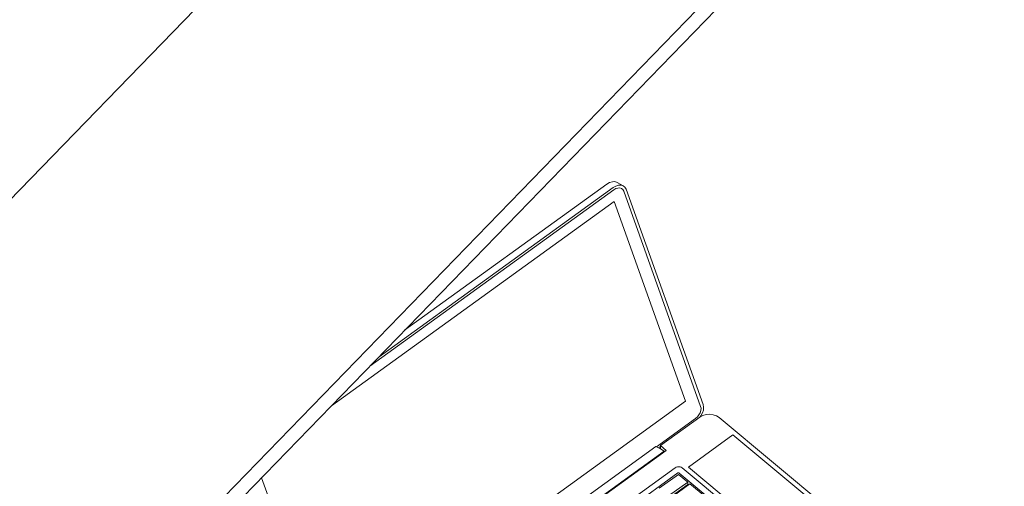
# Model space of a CAD drawing. Header units: millimetres. Extents: x -21126 to 28102, y -1237 to 9397.
# Tile 191 of 226: x 16004 to 16785, y 3739 to 4109. Entities that reach past the tile are written whole.
import ezdxf

# ---------------------------------------------------------------- set-up
doc = ezdxf.new("R2010")
doc.units = ezdxf.units.MM
doc.header["$MEASUREMENT"] = 0
doc.linetypes.add('Wipeout_Contour', pattern=[1000, 0, -1000])
doc.layers.add('Nuevo_08_E_Envans secs', color=7, linetype='Continuous')
doc.layers.add('Nuevo_09_EI_Mobiliari general', color=7, linetype='Continuous')
doc.layers.add('Nuevo_09_EI_Mobiliari general_Pluma_Nº__1', color=7, linetype='Continuous', lineweight=5)

# ---------------------------------------------------------------- blocks, each defined once
blk = doc.blocks.new('Elem Sección_150_2', base_point=(6815.65, 8903.01))
at = {"color": 254, "linetype": 'Wipeout_Contour', "lineweight": 0, "ltscale": 65827.220611}
blk.add_wipeout([(15006.49, 3380.12), (15017.51, 3373.7), (16753.65, 5161.8), (16742.63, 5168.22)], dxfattribs=at).dxf.layer = 'Nuevo_08_E_Envans secs'
at = {"color": 254, "linetype": 'Wipeout_Contour', "lineweight": 0, "ltscale": 98786.834123}
blk.add_wipeout([(15017.51, 3373.7), (15009.22, 3365.16), (15020.24, 3358.74), (16772.97, 5163.92), (16761.95, 5170.34), (16753.65, 5161.8)], dxfattribs=at).dxf.layer = 'Nuevo_08_E_Envans secs'
at = {"color": 254, "linetype": 'Wipeout_Contour', "lineweight": 0, "ltscale": 81554.200852}
blk.add_wipeout([(16831.7, 5128.7), (15079.61, 3324.18), (15090.64, 3317.76), (15098.93, 3326.3), (16842.73, 5122.28)], dxfattribs=at).dxf.layer = 'Nuevo_08_E_Envans secs'
at = {"color": 254, "linetype": 'Wipeout_Contour', "lineweight": 0, "ltscale": 66148.852891}
blk.add_wipeout([(16842.73, 5122.28), (15098.93, 3326.3), (15109.96, 3319.88), (16853.75, 5115.86)], dxfattribs=at).dxf.layer = 'Nuevo_08_E_Envans secs'
at = {"color": 254, "linetype": 'Wipeout_Contour', "lineweight": 0, "ltscale": 66190.55416}
blk.add_wipeout([(16846.72, 5100.41), (15127.16, 3329.39), (15132.25, 3326.43), (16851.81, 5097.45)], dxfattribs=at).dxf.layer = 'Nuevo_08_E_Envans secs'
blk = doc.blocks.new('Elem Sección_159_2', base_point=(6815.65, 8903.01))
at = {"layer": 'Nuevo_09_EI_Mobiliari general_Pluma_Nº__1', "color": 7, "linetype": 'Continuous', "lineweight": 5}
for p, q in [((16475.04, 3973.97), (16281.69, 3834.34)), ((16474.41, 3975.73), (16288.87, 3841.74)), ((16309.18, 3862.66), (16469.57, 3978.49)), ((16469.57, 3978.49), (16471.7, 3979.72)), ((16471.7, 3979.72), (16473.85, 3980.39)), ((16473.85, 3980.39), (16475.89, 3980.45)), ((16476.54, 3976.96), (16474.41, 3975.73)), ((16476.63, 3974.9), (16475.04, 3973.97)), ((16475.89, 3980.45), (16477.66, 3979.9)), ((16478.69, 3977.63), (16476.54, 3976.96)), ((16478.25, 3975.4), (16476.63, 3974.9)), ((16482.5, 3977.15), (16477.66, 3979.9)), ((16479.77, 3975.45), (16478.25, 3975.4)), ((16480.72, 3977.7), (16478.69, 3977.63)), ((16481.1, 3975.03), (16479.77, 3975.45)), ((16482.5, 3977.15), (16480.72, 3977.7)), ((16482.15, 3974.19), (16481.1, 3975.03)), ((16482.84, 3972.97), (16482.15, 3974.19)), ((16483.89, 3976.02), (16482.5, 3977.15)), ((16484.81, 3974.39), (16483.89, 3976.02)), ((16545.85, 3803.78), (16484.81, 3974.39)), ((16543.88, 3802.36), (16482.84, 3972.97)), ((16475.25, 3964.72), (16251.16, 3802.89)), ((16531.89, 3806.41), (16475.25, 3964.72)), ((16247.58, 3601.09), (16531.89, 3806.41)), ((16544.17, 3800.85), (16543.88, 3802.36)), ((16546.24, 3801.77), (16545.85, 3803.78)), ((16541.32, 3794.1), (16542.56, 3795.66)), ((16542.56, 3795.66), (16543.48, 3797.38)), ((16543.26, 3793.93), (16545.55, 3795.2)), ((16543.44, 3794.04), (16544.09, 3794.85)), ((16543.48, 3797.38), (16544.03, 3799.15)), ((16544.03, 3799.15), (16544.17, 3800.85)), ((16544.09, 3794.85), (16545.32, 3797.14)), ((16545.32, 3797.14), (16546.05, 3799.5)), ((16545.55, 3795.2), (16548.19, 3795.96)), ((16546.05, 3799.5), (16546.24, 3801.77)), ((16548.19, 3795.96), (16550.99, 3796.17)), ((16550.99, 3796.17), (16553.76, 3795.81)), ((16553.76, 3795.81), (16556.32, 3794.91)), ((16556.32, 3794.91), (16558.5, 3793.52)), ((16508.87, 3770.44), (16539.85, 3792.82)), ((16512.01, 3771.37), (16543.26, 3793.93)), ((16539.85, 3792.82), (16541.32, 3794.1)), ((16558.5, 3793.52), (16736.97, 3645.29)), ((16569.51, 3779.78), (16534.12, 3754.23)), ((16644.87, 3717.19), (16569.51, 3779.78)), ((16516.6, 3767.55), (16512.01, 3771.37)), ((16512.01, 3771.37), (16512.01, 3768.66)), ((16508.45, 3770.69), (16281.71, 3606.95)), ((16514.92, 3766.99), (16289.45, 3604.16)), ((16289.87, 3603.81), (16516.6, 3767.55)), ((16512.01, 3768.66), (16508.45, 3770.69)), ((16510.58, 3769.47), (16512.01, 3770.5)), ((16514.92, 3766.99), (16512.01, 3768.66)), ((16515.11, 3766.47), (16514.92, 3766.99)), ((16523.61, 3753.77), (16307.13, 3597.43)), ((16525.91, 3749.61), (16309.78, 3593.53)), ((16511.05, 3737.57), (16526.23, 3748.53)), ((16524.47, 3754.25), (16523.61, 3753.77)), ((16525.46, 3754.53), (16524.47, 3754.25)), ((16526.51, 3754.61), (16525.46, 3754.53)), ((16526.19, 3749.77), (16525.91, 3749.61)), ((16526.28, 3749.79), (16526.19, 3749.77)), ((16526.23, 3748.53), (16533.58, 3742.43)), ((16526.38, 3749.8), (16526.28, 3749.79)), ((16526.47, 3749.79), (16526.38, 3749.8)), ((16526.56, 3749.76), (16526.47, 3749.79)), ((16527.55, 3754.48), (16526.51, 3754.61)), ((16526.82, 3749.59), (16526.56, 3749.76)), ((16605.53, 3684.22), (16526.82, 3749.59)), ((16528.51, 3754.14), (16527.55, 3754.48)), ((16529.32, 3753.62), (16528.51, 3754.14)), ((16608.36, 3687.97), (16529.32, 3753.62)), ((16534.12, 3754.23), (16609.48, 3691.64)), ((16195.79, 3745.86), (16247.58, 3601.09)), ((16533.58, 3742.43), (16518.4, 3731.46)), ((16533.58, 3740.45), (16518.4, 3729.49)), ((16521.42, 3730.79), (16535.42, 3740.9)), ((16533.58, 3740.45), (16533.58, 3742.43)), ((16535.42, 3740.9), (16547.18, 3731.13))]:
    blk.add_line(p, q, dxfattribs=at)
blk = doc.blocks.new('Elem Sección_196_2', base_point=(6815.65, 8903.01))
at = {"layer": 'Nuevo_09_EI_Mobiliari general_Pluma_Nº__1', "color": 7, "linetype": 'Continuous', "lineweight": 5}
for p, q in [((16847.98, 4843.3), (15291.27, 3240.01)), ((15545.71, 3091.86), (16911.06, 4498.07)), ((15555.34, 3086.25), (16911.06, 4482.55))]:
    blk.add_line(p, q, dxfattribs=at)

msp = doc.modelspace()

# ---------------------------------------------------------------- block references
at = {"layer": 'Nuevo_08_E_Envans secs', "lineweight": 0}
msp.add_blockref('Elem Sección_150_2', (6815.65, 8903.01), dxfattribs=at)

# ---------------------------------------------------------------- next in the draw order: block references
at = {"layer": 'Nuevo_09_EI_Mobiliari general', "lineweight": 0}
for name in ['Elem Sección_196_2', 'Elem Sección_159_2']:
    msp.add_blockref(name, (6815.65, 8903.01), dxfattribs=at)

doc.saveas('drawing.dxf')
